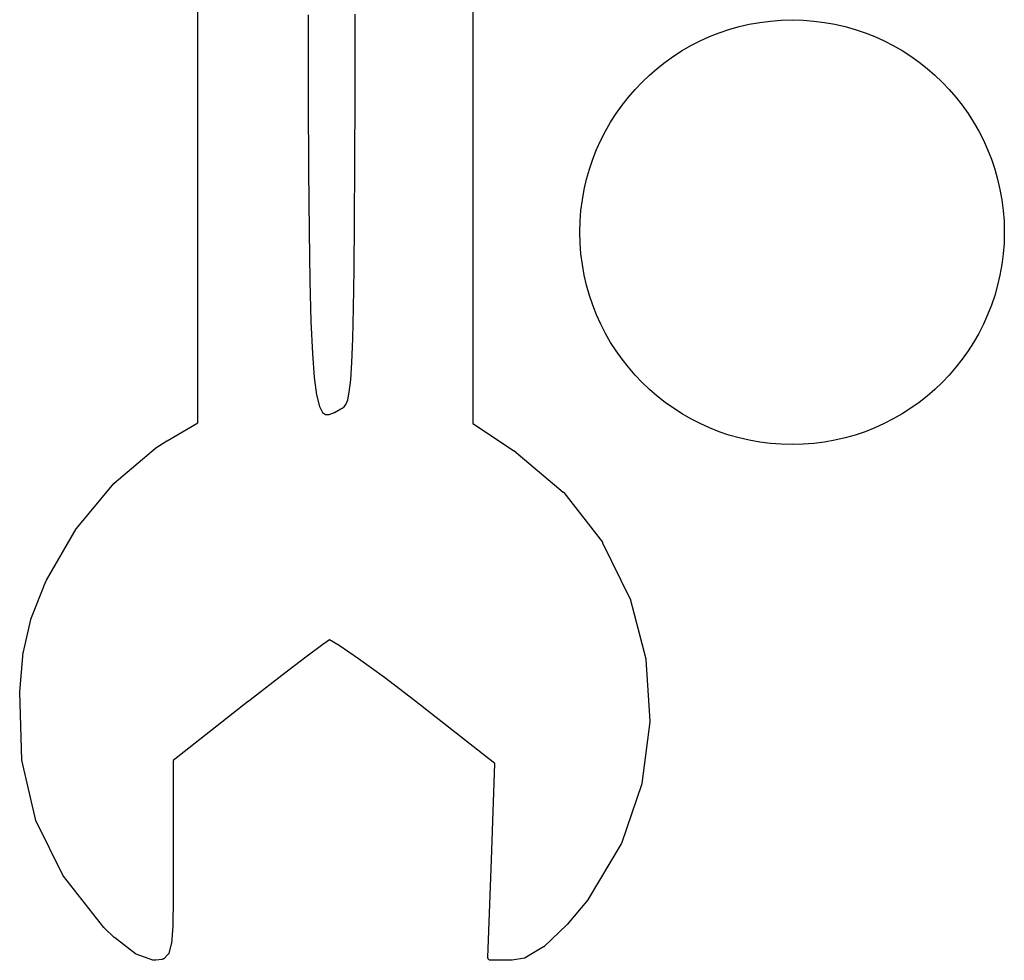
# Model space of a CAD drawing. Extents: x 4.86 to 6.83, y -5.61 to -2.67.
# Tile 11 of 17: x 5.89 to 5.96, y -3.42 to -3.35. Entities that reach past the tile are written whole.
import ezdxf

# ---------------------------------------------------------------- set-up
doc = ezdxf.new("R2010")
doc.units = 0
doc.header["$MEASUREMENT"] = 0
doc.layers.add('BLACK', color=7, linetype='CONTINUOUS')

msp = doc.modelspace()

# ---------------------------------------------------------------- linework, layer by layer
at = {"layer": 'BLACK', "linetype": 'CONTINUOUS'}
for p, q in [((5.92276, -3.28045), (5.92276, -3.38033)), ((5.90237, -3.38028), (5.90237, -3.34282)), ((5.91054, -3.35002), (5.91055, -3.35625)), ((5.91403, -3.35596), (5.91403, -3.34996)), ((5.91401, -3.36107), (5.91403, -3.35596)), ((5.91403, -3.35596), (5.91403, -3.35596)), ((5.91055, -3.35625), (5.91058, -3.36157)), ((5.91399, -3.36536), (5.91401, -3.36107)), ((5.91401, -3.36107), (5.91401, -3.36107)), ((5.91058, -3.36157), (5.91058, -3.36157)), ((5.91058, -3.36157), (5.91061, -3.36605)), ((5.91396, -3.36891), (5.91399, -3.36536)), ((5.91399, -3.36536), (5.91399, -3.36536)), ((5.91061, -3.36605), (5.91067, -3.36975)), ((5.91392, -3.37178), (5.91396, -3.36891)), ((5.91396, -3.36891), (5.91396, -3.36891)), ((5.91067, -3.36975), (5.91075, -3.37276)), ((5.91386, -3.37405), (5.91392, -3.37178)), ((5.91392, -3.37178), (5.91392, -3.37178)), ((5.91075, -3.37276), (5.91086, -3.37513)), ((5.91379, -3.3758), (5.91386, -3.37405)), ((5.91086, -3.37513), (5.911, -3.37692)), ((5.91371, -3.37709), (5.91379, -3.3758)), ((5.911, -3.37692), (5.91117, -3.37821)), ((5.9136, -3.37799), (5.91371, -3.37709)), ((5.91117, -3.37821), (5.91138, -3.37906)), ((5.91335, -3.37892), (5.91348, -3.37858)), ((5.91348, -3.37858), (5.9136, -3.37799)), ((5.91138, -3.37906), (5.91162, -3.3795)), ((5.91249, -3.3795), (5.91297, -3.37924)), ((5.91297, -3.37924), (5.91306, -3.37919)), ((5.91306, -3.37919), (5.91322, -3.37909)), ((5.91322, -3.37909), (5.91335, -3.37892)), ((5.91162, -3.3795), (5.91184, -3.37966)), ((5.91184, -3.37966), (5.91211, -3.37965)), ((5.91211, -3.37965), (5.91249, -3.3795)), ((5.90008, -3.38162), (5.90237, -3.38028)), ((5.92276, -3.38033), (5.92578, -3.38233)), ((5.89615, -3.38476), (5.89923, -3.38216)), ((5.89923, -3.38216), (5.89924, -3.38215)), ((5.89923, -3.38216), (5.89923, -3.38216)), ((5.89924, -3.38215), (5.89925, -3.38214)), ((5.89925, -3.38214), (5.90007, -3.38162)), ((5.90007, -3.38162), (5.90007, -3.38162)), ((5.90007, -3.38162), (5.90007, -3.38162)), ((5.90007, -3.38162), (5.90008, -3.38162)), ((5.92578, -3.38233), (5.92578, -3.38233)), ((5.92578, -3.38233), (5.92579, -3.38234)), ((5.92579, -3.38234), (5.9258, -3.38234)), ((5.9258, -3.38234), (5.92948, -3.38542)), ((5.89335, -3.38812), (5.89612, -3.38478)), ((5.89612, -3.38478), (5.89614, -3.38477)), ((5.89612, -3.38478), (5.89612, -3.38478)), ((5.89614, -3.38477), (5.89615, -3.38476)), ((5.92948, -3.38542), (5.92948, -3.38542)), ((5.92948, -3.38542), (5.92949, -3.38542)), ((5.92949, -3.38542), (5.92949, -3.38542)), ((5.92949, -3.38542), (5.92949, -3.38543)), ((5.92949, -3.38543), (5.92951, -3.38545)), ((5.92951, -3.38545), (5.92951, -3.38545)), ((5.92951, -3.38545), (5.92951, -3.38545)), ((5.92951, -3.38545), (5.93238, -3.38913)), ((5.89113, -3.39194), (5.89333, -3.38815)), ((5.89333, -3.38815), (5.89334, -3.38815)), ((5.89334, -3.38813), (5.89335, -3.38812)), ((5.89334, -3.38815), (5.89334, -3.38813)), ((5.93238, -3.38913), (5.93238, -3.38913)), ((5.93238, -3.38913), (5.93239, -3.38916)), ((5.93239, -3.38916), (5.9324, -3.38917)), ((5.9324, -3.38917), (5.9324, -3.38917)), ((5.9324, -3.38917), (5.9324, -3.38917)), ((5.9324, -3.38917), (5.9324, -3.38917)), ((5.9324, -3.38917), (5.93442, -3.39331)), ((5.88997, -3.39484), (5.89092, -3.39241)), ((5.89092, -3.39239), (5.89112, -3.39195)), ((5.89092, -3.3924), (5.89092, -3.39239)), ((5.89092, -3.39241), (5.89092, -3.3924)), ((5.89092, -3.3924), (5.89092, -3.3924)), ((5.89112, -3.39195), (5.89113, -3.39195)), ((5.89113, -3.39195), (5.89113, -3.39194)), ((5.89113, -3.39194), (5.89113, -3.39194)), ((5.93442, -3.39331), (5.93442, -3.39331)), ((5.93442, -3.39331), (5.93442, -3.39331)), ((5.93442, -3.39331), (5.93442, -3.39331)), ((5.93442, -3.39331), (5.93443, -3.39333)), ((5.93443, -3.39333), (5.93444, -3.39334)), ((5.93444, -3.39334), (5.93561, -3.39778)), ((5.88942, -3.39727), (5.88996, -3.39487)), ((5.88996, -3.39486), (5.88997, -3.39484)), ((5.88996, -3.39487), (5.88996, -3.39486)), ((5.88996, -3.39487), (5.88996, -3.39487)), ((5.91163, -3.39671), (5.91038, -3.39765)), ((5.91212, -3.39637), (5.91163, -3.39671)), ((5.91286, -3.39679), (5.91212, -3.39637)), ((5.91429, -3.39777), (5.91286, -3.39679)), ((5.88915, -3.40022), (5.88941, -3.3973)), ((5.88941, -3.39729), (5.88942, -3.39728)), ((5.88941, -3.3973), (5.88941, -3.39729)), ((5.88942, -3.39728), (5.88942, -3.39727)), ((5.91038, -3.39765), (5.9086, -3.39901)), ((5.9162, -3.39917), (5.91429, -3.39777)), ((5.93561, -3.39778), (5.93561, -3.39779)), ((5.93561, -3.39779), (5.93561, -3.3978)), ((5.93561, -3.3978), (5.93561, -3.39782)), ((5.93561, -3.39782), (5.9359, -3.40241)), ((5.9086, -3.39901), (5.90649, -3.40065)), ((5.91843, -3.40087), (5.9162, -3.39917)), ((5.88914, -3.40025), (5.88915, -3.40023)), ((5.88929, -3.40526), (5.88914, -3.40025)), ((5.88914, -3.40025), (5.88914, -3.40025)), ((5.88915, -3.40023), (5.88915, -3.40022)), ((5.90613, -3.40093), (5.90054, -3.40531)), ((5.90614, -3.40092), (5.90613, -3.40093)), ((5.90649, -3.40065), (5.90614, -3.40092)), ((5.90649, -3.40065), (5.90649, -3.40065)), ((5.92441, -3.40554), (5.91843, -3.40087)), ((5.9359, -3.40245), (5.9353, -3.40702)), ((5.9359, -3.40241), (5.9359, -3.40243)), ((5.9359, -3.40241), (5.9359, -3.40241)), ((5.9359, -3.40241), (5.9359, -3.40241)), ((5.9359, -3.40241), (5.9359, -3.40241)), ((5.9359, -3.40243), (5.9359, -3.40245)), ((5.88929, -3.40527), (5.88929, -3.40526)), ((5.8893, -3.40529), (5.88929, -3.40527)), ((5.8893, -3.4053), (5.8893, -3.40529)), ((5.89034, -3.40977), (5.8893, -3.4053)), ((5.90054, -3.40531), (5.90054, -3.41257)), ((5.92415, -3.41268), (5.92441, -3.40554)), ((5.9353, -3.40706), (5.93379, -3.41147)), ((5.9353, -3.40702), (5.9353, -3.40703)), ((5.9353, -3.40703), (5.9353, -3.40705)), ((5.9353, -3.40705), (5.9353, -3.40706)), ((5.9353, -3.40706), (5.9353, -3.40706)), ((5.9353, -3.40706), (5.9353, -3.40706)), ((5.9353, -3.40706), (5.9353, -3.40706)), ((5.89034, -3.40978), (5.89034, -3.40977)), ((5.89035, -3.4098), (5.89034, -3.40978)), ((5.89034, -3.40978), (5.89034, -3.40978)), ((5.89036, -3.40981), (5.89035, -3.4098)), ((5.89036, -3.40982), (5.89036, -3.40981)), ((5.89036, -3.40981), (5.89036, -3.40981)), ((5.89036, -3.40981), (5.89036, -3.40981)), ((5.89236, -3.41388), (5.89036, -3.40982)), ((5.93377, -3.41151), (5.93133, -3.4156)), ((5.93378, -3.4115), (5.93377, -3.41151)), ((5.93379, -3.41148), (5.93378, -3.4115)), ((5.93379, -3.41147), (5.93379, -3.41148)), ((5.90054, -3.41257), (5.90054, -3.41555)), ((5.92389, -3.41993), (5.92415, -3.41269)), ((5.92415, -3.41269), (5.92415, -3.41268)), ((5.89237, -3.41389), (5.89236, -3.41388)), ((5.89236, -3.41388), (5.89236, -3.41388)), ((5.89236, -3.41388), (5.89236, -3.41388)), ((5.89238, -3.41391), (5.89237, -3.41389)), ((5.89539, -3.4177), (5.89238, -3.41391)), ((5.89238, -3.41391), (5.89238, -3.41391)), ((5.89238, -3.41391), (5.89238, -3.41391)), ((5.89238, -3.41391), (5.89238, -3.41391)), ((5.90054, -3.41556), (5.9005, -3.4176)), ((5.90054, -3.41555), (5.90054, -3.41555)), ((5.90054, -3.41555), (5.90054, -3.41556)), ((5.90054, -3.41556), (5.90054, -3.41556)), ((5.93132, -3.41563), (5.92976, -3.41749)), ((5.93133, -3.41561), (5.93132, -3.41562)), ((5.93132, -3.41562), (5.93132, -3.41563)), ((5.93133, -3.4156), (5.93133, -3.41561)), ((5.8954, -3.41771), (5.89539, -3.4177)), ((5.89541, -3.41772), (5.8954, -3.41771)), ((5.89615, -3.41845), (5.89541, -3.41772)), ((5.89541, -3.41772), (5.89541, -3.41772)), ((5.9005, -3.41761), (5.9004, -3.41889)), ((5.9005, -3.4176), (5.9005, -3.4176)), ((5.9005, -3.4176), (5.9005, -3.41761)), ((5.9005, -3.41761), (5.9005, -3.41761)), ((5.92974, -3.41751), (5.92805, -3.41912)), ((5.92975, -3.4175), (5.92974, -3.41751)), ((5.92976, -3.41749), (5.92975, -3.4175)), ((5.92975, -3.4175), (5.92975, -3.4175)), ((5.89616, -3.41846), (5.89615, -3.41845)), ((5.89617, -3.41846), (5.89616, -3.41846)), ((5.89774, -3.41966), (5.89617, -3.41846)), ((5.89617, -3.41846), (5.89617, -3.41846)), ((5.90039, -3.41893), (5.9002, -3.41963)), ((5.9004, -3.4189), (5.90039, -3.41891)), ((5.90039, -3.41891), (5.90039, -3.41893)), ((5.9004, -3.41889), (5.9004, -3.4189)), ((5.92802, -3.41915), (5.92666, -3.41995)), ((5.92804, -3.41914), (5.92802, -3.41915)), ((5.92802, -3.41915), (5.92802, -3.41915)), ((5.92802, -3.41915), (5.92802, -3.41915)), ((5.92805, -3.41913), (5.92804, -3.41914)), ((5.92805, -3.41912), (5.92805, -3.41913)), ((5.92805, -3.41913), (5.92805, -3.41913)), ((5.92805, -3.41913), (5.92805, -3.41913)), ((5.89775, -3.41966), (5.89774, -3.41966)), ((5.89776, -3.41967), (5.89775, -3.41966)), ((5.89777, -3.41967), (5.89776, -3.41967)), ((5.89777, -3.41968), (5.89777, -3.41967)), ((5.89778, -3.41968), (5.89777, -3.41968)), ((5.89779, -3.41969), (5.89778, -3.41968)), ((5.89901, -3.42012), (5.89779, -3.41969)), ((5.89779, -3.41969), (5.89779, -3.41969)), ((5.89902, -3.42013), (5.89901, -3.42012)), ((5.89903, -3.42013), (5.89902, -3.42013)), ((5.89904, -3.42013), (5.89903, -3.42013)), ((5.89906, -3.42013), (5.89904, -3.42013)), ((5.89904, -3.42013), (5.89904, -3.42013)), ((5.89907, -3.42014), (5.89906, -3.42013)), ((5.89922, -3.42013), (5.89907, -3.42014)), ((5.89907, -3.42014), (5.89907, -3.42014)), ((5.89923, -3.42013), (5.89922, -3.42013)), ((5.89925, -3.42013), (5.89923, -3.42013)), ((5.89972, -3.42007), (5.89925, -3.42013)), ((5.89925, -3.42013), (5.89925, -3.42013)), ((5.89974, -3.42006), (5.89972, -3.42007)), ((5.89972, -3.42007), (5.89972, -3.42007)), ((5.89972, -3.42007), (5.89972, -3.42007)), ((5.89976, -3.42006), (5.89974, -3.42006)), ((5.89977, -3.42005), (5.89976, -3.42006)), ((5.89976, -3.42006), (5.89976, -3.42006)), ((5.89976, -3.42006), (5.89976, -3.42006)), ((5.89979, -3.42004), (5.89977, -3.42005)), ((5.89981, -3.42003), (5.89979, -3.42004)), ((5.89979, -3.42004), (5.89979, -3.42004)), ((5.89979, -3.42004), (5.89979, -3.42004)), ((5.89982, -3.42002), (5.89981, -3.42003)), ((5.89983, -3.42002), (5.89982, -3.42002)), ((5.89982, -3.42002), (5.89982, -3.42002)), ((5.89982, -3.42002), (5.89982, -3.42002)), ((5.90014, -3.41972), (5.89983, -3.42002)), ((5.90015, -3.41971), (5.90014, -3.41972)), ((5.90016, -3.4197), (5.90015, -3.41971)), ((5.90017, -3.41969), (5.90016, -3.4197)), ((5.90016, -3.4197), (5.90016, -3.4197)), ((5.90018, -3.41968), (5.90017, -3.41969)), ((5.90019, -3.41966), (5.90018, -3.41966)), ((5.90018, -3.41966), (5.90018, -3.41967)), ((5.90018, -3.41967), (5.90018, -3.41968)), ((5.9002, -3.41963), (5.90019, -3.41965)), ((5.90019, -3.41965), (5.90019, -3.41966)), ((5.9002, -3.41963), (5.9002, -3.41963)), ((5.92389, -3.41994), (5.92389, -3.41993)), ((5.92389, -3.41993), (5.92389, -3.41993)), ((5.92389, -3.41995), (5.92389, -3.41994)), ((5.92389, -3.41997), (5.92389, -3.41995)), ((5.92389, -3.41998), (5.92389, -3.41997)), ((5.92389, -3.41997), (5.92389, -3.41997)), ((5.9239, -3.41999), (5.92389, -3.41998)), ((5.9239, -3.42001), (5.9239, -3.41999)), ((5.92391, -3.42003), (5.9239, -3.42001)), ((5.9239, -3.42001), (5.9239, -3.42001)), ((5.9239, -3.42001), (5.9239, -3.42001)), ((5.92392, -3.42004), (5.92391, -3.42003)), ((5.92392, -3.42005), (5.92392, -3.42004)), ((5.92392, -3.42004), (5.92392, -3.42004)), ((5.92393, -3.42006), (5.92392, -3.42005)), ((5.92394, -3.42007), (5.92393, -3.42006)), ((5.92395, -3.42008), (5.92394, -3.42007)), ((5.92394, -3.42007), (5.92394, -3.42007)), ((5.92396, -3.42009), (5.92395, -3.42008)), ((5.92397, -3.4201), (5.92396, -3.42009)), ((5.92398, -3.4201), (5.92397, -3.4201)), ((5.92397, -3.4201), (5.92397, -3.4201)), ((5.92399, -3.42011), (5.92398, -3.4201)), ((5.924, -3.42012), (5.92399, -3.42011)), ((5.92401, -3.42012), (5.924, -3.42012)), ((5.92403, -3.42012), (5.92401, -3.42012)), ((5.92401, -3.42012), (5.92401, -3.42012)), ((5.92404, -3.42013), (5.92403, -3.42012)), ((5.92405, -3.42013), (5.92404, -3.42013)), ((5.92404, -3.42013), (5.92404, -3.42013)), ((5.92406, -3.42013), (5.92405, -3.42013)), ((5.92408, -3.42014), (5.92406, -3.42013)), ((5.92565, -3.42014), (5.92408, -3.42014)), ((5.92408, -3.42014), (5.92408, -3.42014)), ((5.92408, -3.42014), (5.92408, -3.42014)), ((5.92566, -3.42013), (5.92565, -3.42014)), ((5.92568, -3.42013), (5.92566, -3.42013)), ((5.92659, -3.41998), (5.92568, -3.42013)), ((5.92568, -3.42013), (5.92568, -3.42013)), ((5.92661, -3.41997), (5.92659, -3.41998)), ((5.92662, -3.41997), (5.92661, -3.41997)), ((5.92663, -3.41997), (5.92662, -3.41997)), ((5.92664, -3.41996), (5.92663, -3.41997)), ((5.92663, -3.41997), (5.92663, -3.41997)), ((5.92666, -3.41995), (5.92664, -3.41996)), ((5.92666, -3.41995), (5.92666, -3.41995))]:
    msp.add_line(p, q, dxfattribs=at)
at = {"layer": 'BLACK'}
msp.add_circle((5.94646, -3.36614), 0.015748, dxfattribs=at)

doc.saveas('drawing.dxf')
